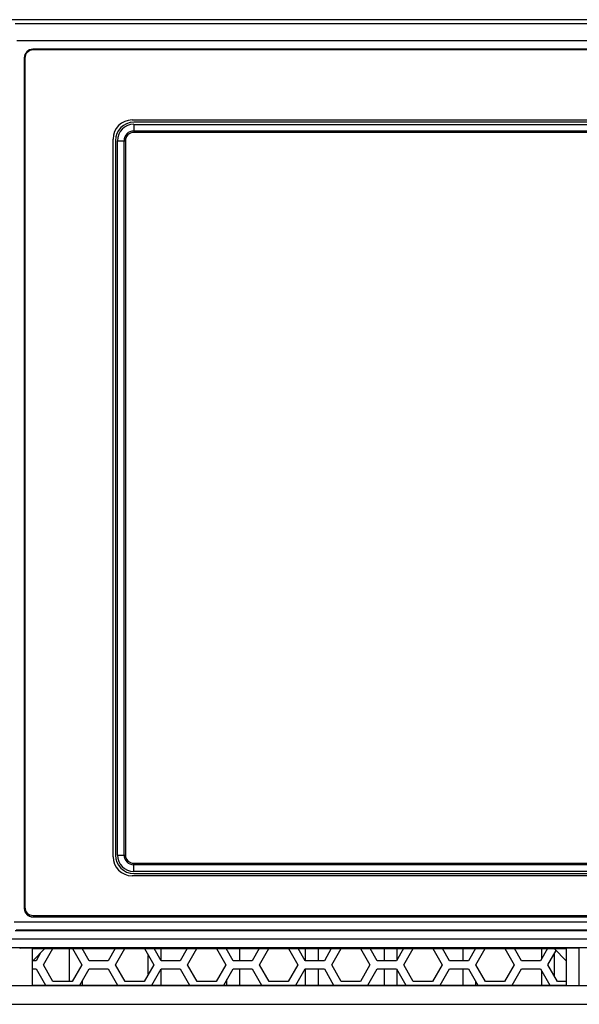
# Model space of a CAD drawing. Header units: millimetres. Extents: x 2431 to 3770, y -315 to 702.
# Tile 11 of 44: x 2571 to 2639, y -193 to -74. Entities that reach past the tile are written whole.
import ezdxf

# ---------------------------------------------------------------- set-up
doc = ezdxf.new("R2010")
doc.units = ezdxf.units.MM
doc.header["$LTSCALE"] = 65.395
for name, color, linetype in [('51SR-6600010DXF_CONTINUOUS_LINE', 7, 'CONTINUOUS'), ('62SR-6K0FP10DXF_CONTINUOUS_LINE', 7, 'CONTINUOUS'), ('62SR-6K0RP10DXF_CONTINUOUS_LINE', 7, 'CONTINUOUS'), ('63FP-AG11570DXF_CONTINUOUS_LINE', 7, 'CONTINUOUS')]:
    doc.layers.add(name, color=color, linetype=linetype)

msp = doc.modelspace()

# ---------------------------------------------------------------- linework, layer by layer
at = {"layer": '51SR-6600010DXF_CONTINUOUS_LINE', "color": 7, "linetype": 'Continuous'}
for p, q in [((2768.543, -78.105), (2572.743, -78.105)), ((2571.743, -79.105), (2571.743, -181.553)), ((2584.693, -86.555), (2739.093, -86.555)), ((2582.393, -175.455), (2582.393, -88.855)), ((2739.093, -177.755), (2584.693, -177.755)), ((2572.743, -182.553), (2768.543, -182.553))]:
    msp.add_line(p, q, dxfattribs=at)
for centre, radius, start, end in [((2572.743, -79.105), 1, 90, 180), ((2584.693, -88.855), 2.3, 90, 180), ((2584.693, -175.455), 2.3, 180, 270), ((2572.743, -181.553), 1, 180, 270)]:
    msp.add_arc(centre, radius, start, end, dxfattribs=at)
at = {"layer": '62SR-6K0FP10DXF_CONTINUOUS_LINE', "color": 3, "linetype": 'Continuous'}
for p, q in [((2572.693, -188.005), (2574.143, -186.555)), ((2573.651, -187.048), (2573.098, -188.005)), ((2573.984, -188.505), (2575.11, -186.555)), ((2577.477, -186.555), (2578.603, -188.505)), ((2579.489, -188.005), (2578.651, -186.555)), ((2582.635, -186.555), (2581.798, -188.005)), ((2582.684, -188.505), (2583.81, -186.555)), ((2586.177, -186.555), (2587.303, -188.505)), ((2588.189, -188.005), (2587.351, -186.555)), ((2591.335, -186.555), (2590.498, -188.005)), ((2591.384, -188.505), (2592.51, -186.555)), ((2594.877, -186.555), (2596.003, -188.505)), ((2596.889, -188.005), (2596.051, -186.555)), ((2600.035, -186.555), (2599.198, -188.005)), ((2600.084, -188.505), (2601.21, -186.555)), ((2603.577, -186.555), (2604.703, -188.505)), ((2605.589, -188.005), (2604.751, -186.555)), ((2608.735, -186.555), (2607.898, -188.005)), ((2608.784, -188.505), (2609.91, -186.555)), ((2612.277, -186.555), (2613.403, -188.505)), ((2614.289, -188.005), (2613.451, -186.555)), ((2617.435, -186.555), (2616.598, -188.005)), ((2617.484, -188.505), (2618.61, -186.555)), ((2620.977, -186.555), (2622.103, -188.505)), ((2622.989, -188.005), (2622.151, -186.555)), ((2626.135, -186.555), (2625.298, -188.005)), ((2626.184, -188.505), (2627.31, -186.555)), ((2629.677, -186.555), (2630.803, -188.505)), ((2631.689, -188.005), (2630.851, -186.555)), ((2634.835, -186.555), (2633.998, -188.005)), ((2634.884, -188.505), (2635.876, -186.788)), ((2635.643, -186.555), (2637.093, -188.005)), ((2573.098, -188.005), (2572.693, -188.005)), ((2575.139, -190.505), (2573.984, -188.505)), ((2578.603, -188.505), (2577.448, -190.505)), ((2581.798, -188.005), (2579.489, -188.005)), ((2583.839, -190.505), (2582.684, -188.505)), ((2587.303, -188.505), (2586.148, -190.505)), ((2590.498, -188.005), (2588.189, -188.005)), ((2592.539, -190.505), (2591.384, -188.505)), ((2596.003, -188.505), (2594.848, -190.505)), ((2599.198, -188.005), (2596.889, -188.005)), ((2601.239, -190.505), (2600.084, -188.505)), ((2604.703, -188.505), (2603.548, -190.505)), ((2607.898, -188.005), (2605.589, -188.005)), ((2609.939, -190.505), (2608.784, -188.505)), ((2613.403, -188.505), (2612.248, -190.505)), ((2616.598, -188.005), (2614.289, -188.005)), ((2618.639, -190.505), (2617.484, -188.505)), ((2622.103, -188.505), (2620.948, -190.505)), ((2625.298, -188.005), (2622.989, -188.005)), ((2627.339, -190.505), (2626.184, -188.505)), ((2630.803, -188.505), (2629.648, -190.505)), ((2633.998, -188.005), (2631.689, -188.005)), ((2636.039, -190.505), (2634.884, -188.505)), ((2572.693, -189.005), (2573.098, -189.005)), ((2573.098, -189.005), (2574.224, -190.955)), ((2578.363, -190.955), (2579.489, -189.005)), ((2579.489, -189.005), (2581.798, -189.005)), ((2581.798, -189.005), (2582.924, -190.955)), ((2587.063, -190.955), (2588.189, -189.005)), ((2588.189, -189.005), (2590.498, -189.005)), ((2590.498, -189.005), (2591.624, -190.955)), ((2595.763, -190.955), (2596.889, -189.005)), ((2596.889, -189.005), (2599.198, -189.005)), ((2599.198, -189.005), (2600.324, -190.955)), ((2604.463, -190.955), (2605.589, -189.005)), ((2605.589, -189.005), (2607.898, -189.005)), ((2607.898, -189.005), (2609.024, -190.955)), ((2613.163, -190.955), (2614.289, -189.005)), ((2614.289, -189.005), (2616.598, -189.005)), ((2616.598, -189.005), (2617.724, -190.955)), ((2621.863, -190.955), (2622.989, -189.005)), ((2622.989, -189.005), (2625.298, -189.005)), ((2625.298, -189.005), (2626.424, -190.955)), ((2630.563, -190.955), (2631.689, -189.005)), ((2631.689, -189.005), (2633.998, -189.005)), ((2633.998, -189.005), (2635.124, -190.955)), ((2577.448, -190.505), (2575.139, -190.505)), ((2586.148, -190.505), (2583.839, -190.505)), ((2594.848, -190.505), (2592.539, -190.505)), ((2603.548, -190.505), (2601.239, -190.505)), ((2612.248, -190.505), (2609.939, -190.505)), ((2620.948, -190.505), (2618.639, -190.505)), ((2629.648, -190.505), (2627.339, -190.505)), ((2637.093, -190.505), (2636.039, -190.505))]:
    msp.add_line(p, q, dxfattribs=at)
at = {"layer": '62SR-6K0RP10DXF_CONTINUOUS_LINE', "color": 7, "linetype": 'Continuous'}
for p, q in [((2577.143, -190.505), (2577.143, -186.555)), ((2586.643, -189.648), (2586.643, -187.363)), ((2588.143, -186.555), (2588.143, -187.927)), ((2596.143, -186.715), (2596.143, -186.555)), ((2597.643, -186.555), (2597.643, -188.005)), ((2605.643, -188.005), (2605.643, -186.555)), ((2607.143, -186.555), (2607.143, -188.005)), ((2615.143, -188.005), (2615.143, -186.555)), ((2616.643, -186.555), (2616.643, -187.927)), ((2624.643, -188.005), (2624.643, -186.555)), ((2634.143, -187.754), (2634.143, -186.555)), ((2635.643, -187.19), (2635.643, -189.821)), ((2588.143, -189.084), (2588.143, -190.955)), ((2597.643, -189.005), (2597.643, -190.955)), ((2605.643, -190.955), (2605.643, -189.005)), ((2607.143, -189.005), (2607.143, -190.955)), ((2615.143, -190.955), (2615.143, -189.005)), ((2616.643, -189.084), (2616.643, -190.955)), ((2624.643, -190.955), (2624.643, -189.005)), ((2634.143, -190.955), (2634.143, -189.257)), ((2578.643, -190.47), (2578.643, -190.955)), ((2596.143, -190.955), (2596.143, -190.296)), ((2626.143, -190.47), (2626.143, -190.955))]:
    msp.add_line(p, q, dxfattribs=at)
at = {"layer": '63FP-AG11570DXF_CONTINUOUS_LINE', "color": 7, "linetype": 'Continuous'}
for p, q in [((2935.694, -74.455), (2508.093, -74.455)), ((2570.584, -74.927), (2770.803, -74.927)), ((2570.763, -76.979), (2770.623, -76.979)), ((2572.693, -78.031), (2572.693, -78.055)), ((2768.693, -78.031), (2572.693, -78.031)), ((2768.693, -78.055), (2572.693, -78.055)), ((2571.669, -79.055), (2571.669, -181.703)), ((2571.669, -79.055), (2571.693, -79.055)), ((2571.693, -79.055), (2571.693, -181.703)), ((2738.893, -86.83), (2584.893, -86.83)), ((2584.893, -87.083), (2584.893, -88.055)), ((2584.893, -87.083), (2738.893, -87.083)), ((2584.893, -87.879), (2738.893, -87.879)), ((2582.668, -89.055), (2582.668, -175.255)), ((2582.921, -175.255), (2582.921, -89.055)), ((2582.921, -89.055), (2583.893, -89.055)), ((2583.716, -175.255), (2583.716, -89.055)), ((2583.893, -89.055), (2583.893, -175.255)), ((2738.893, -88.055), (2584.893, -88.055)), ((2582.921, -175.255), (2583.893, -175.255)), ((2584.893, -177.228), (2584.893, -176.255)), ((2584.893, -176.255), (2738.893, -176.255)), ((2738.893, -176.432), (2584.893, -176.432)), ((2738.893, -177.228), (2584.893, -177.228)), ((2584.893, -177.481), (2738.893, -177.481)), ((2571.669, -181.703), (2571.693, -181.703)), ((2572.693, -182.728), (2572.693, -182.703)), ((2572.693, -182.703), (2768.693, -182.703)), ((2572.693, -182.728), (2768.693, -182.728)), ((2570.465, -183.303), (2770.921, -183.303)), ((2770.805, -184.413), (2570.581, -184.413)), ((2570.698, -184.297), (2770.689, -184.297)), ((2936.302, -186.471), (2507.484, -186.471)), ((2568.615, -185.355), (2772.771, -185.355)), ((2572.667, -190.982), (2572.667, -186.529)), ((2637.12, -190.982), (2637.12, -186.529)), ((2638.667, -190.982), (2638.667, -186.529)), ((2572.693, -186.555), (2637.093, -186.555)), ((2936.302, -191.04), (2507.484, -191.04)), ((2572.693, -190.955), (2637.093, -190.955)), ((2507.484, -193.271), (2936.302, -193.271))]:
    msp.add_line(p, q, dxfattribs=at)
for centre, radius, start, end in [((2572.693, -79.055), 1.024, 90, 180), ((2572.693, -79.055), 1, 90, 180), ((2584.893, -89.055), 2.226, 90, 180), ((2584.893, -89.055), 1.973, 90, 180), ((2584.893, -89.055), 1.177, 90, 180), ((2584.893, -89.055), 1, 90, 180), ((2584.893, -175.255), 2.226, 180, 270), ((2584.893, -175.255), 1.973, 180, 270), ((2584.893, -175.255), 1.177, 180, 270), ((2584.893, -175.255), 1, 180, 270), ((2572.693, -181.703), 1.024, 180, 270), ((2572.693, -181.703), 1, 180, 270)]:
    msp.add_arc(centre, radius, start, end, dxfattribs=at)
for centre, start_param, end_param in [((2571.893, -186.53), 0.0349066, 3.1066861), ((2637.893, -186.53), 0.0349066, 3.1066861), ((2571.893, -190.981), 3.1764992, 6.2482787), ((2637.893, -190.981), 3.1764992, 6.2482787)]:
    msp.add_ellipse(centre, major_axis=(0.774, 0), ratio=0.0349208, start_param=start_param, end_param=end_param, dxfattribs=at)

doc.saveas('drawing.dxf')
